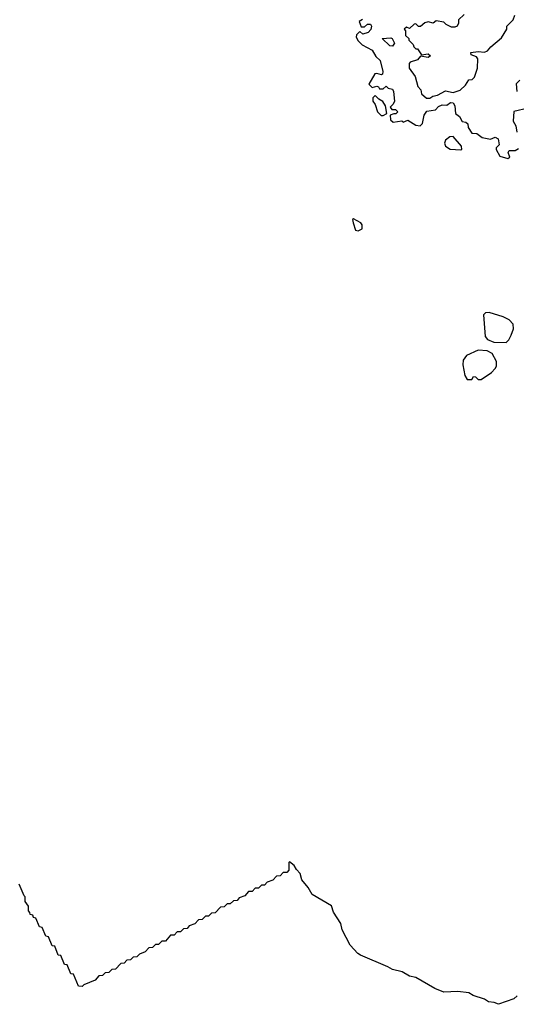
# Model space of a CAD drawing. Extents: x 2668140 to 2765664, y 823621 to 955240.
# Tile 127 of 256: x 2676164 to 2679350, y 866776 to 873086. Entities that reach past the tile are written whole.
import ezdxf

# ---------------------------------------------------------------- set-up
doc = ezdxf.new("R2010")
doc.units = 0

msp = doc.modelspace()

# ---------------------------------------------------------------- linework, layer by layer
at = {"layer": '0CON02XD'}
for points in [[(2678363, 873087), (2678342.5, 873075), (2678355, 873040), (2678375, 873040), (2678395, 873056.7), (2678415, 873057.5), (2678420, 873045), (2678416.2, 873023.8), (2678400, 873005), (2678365, 872992.5), (2678345, 873010), (2678325, 872990), (2678322.5, 872975), (2678335, 872950), (2678360, 872925), (2678425, 872890), (2678449.5, 872849.5), (2678476.2, 872825), (2678493.8, 872755), (2678492.5, 872737.5), (2678485, 872732.5), (2678455, 872741.2), (2678441.7, 872738.3), (2678403, 872673), (2678425, 872652.5), (2678455, 872660), (2678466.4, 872656.4), (2678473, 872643), (2678495, 872642.5), (2678515, 872660), (2678528.3, 872648.3), (2678555, 872640), (2678562.5, 872625), (2678567.5, 872565), (2678560, 872545), (2678540, 872525), (2678551.7, 872511.7), (2678575, 872510), (2678590, 872495), (2678576.7, 872483.3), (2678565, 872482.5), (2678540, 872475), (2678542.5, 872445), (2678560.5, 872430.5), (2678615, 872437.5), (2678625, 872430), (2678655, 872443.3), (2678705, 872410), (2678733, 872407), (2678748.8, 872421.2), (2678758.8, 872475), (2678775, 872500), (2678831.7, 872508.3), (2678850.7, 872529.3), (2678875, 872541.2), (2678905, 872538.8), (2678927.5, 872555), (2678945, 872553.8), (2678956.2, 872535), (2678960, 872485), (2678986.4, 872466.4), (2679003.6, 872433.6), (2679025, 872430), (2679038.8, 872418.8), (2679041.2, 872395), (2679065, 872360), (2679095.9, 872355.9), (2679130.7, 872330.7), (2679185, 872321.2), (2679215, 872332.5), (2679233, 872323), (2679240, 872285), (2679220, 872265), (2679220, 872255), (2679245, 872212.5), (2679295, 872197.5), (2679307.5, 872205), (2679297.5, 872235), (2679303, 872247), (2679341.7, 872248.3), (2679365, 872260)], [(2679015, 873120), (2678980, 873085), (2678980, 873065), (2678970, 873045), (2678955, 873037.5), (2678935, 873037.5), (2678900, 873055), (2678885, 873070), (2678835, 873080), (2678816.4, 873063.6), (2678785, 873072.5), (2678763, 873067), (2678735, 873042.5), (2678723, 873043), (2678705, 873060), (2678695, 873057.5), (2678665, 873030), (2678645, 873037.5), (2678630, 873025), (2678640, 873015), (2678640, 872985), (2678660, 872965), (2678660, 872955), (2678688.3, 872928.3), (2678691.7, 872911.7), (2678705, 872900), (2678715, 872900), (2678741.7, 872861.7), (2678785, 872866.7), (2678800, 872855), (2678783.9, 872843.9), (2678735, 872852.5), (2678715, 872830), (2678670, 872815), (2678662.5, 872805), (2678662.5, 872775), (2678701.7, 872721.7), (2678718.3, 872658.3), (2678737, 872637), (2678741.7, 872611.7), (2678773, 872583), (2678795, 872582.5), (2678815, 872596.7), (2678845, 872602.5), (2678895, 872630), (2678945, 872620), (2678990, 872635), (2679023, 872667), (2679045, 872700), (2679067, 872703), (2679081.7, 872718.3), (2679100, 872775), (2679103.3, 872835), (2679095, 872848.8), (2679060, 872860), (2679058.8, 872875), (2679105, 872882.9), (2679145, 872877.5), (2679165, 872887.5), (2679187, 872913), (2679255, 872970), (2679290, 873025), (2679290, 873045), (2679330, 873085), (2679340, 873115)], [(2678555, 872917.5), (2678539.3, 872919.3), (2678490, 872965), (2678545, 872970), (2678552.5, 872965), (2678567.5, 872935), (2678555, 872917.5)], [(2679371.7, 872698.3), (2679350, 872675), (2679352.5, 872625)], [(2678495, 872472.5), (2678520, 872485), (2678510, 872535), (2678493, 872563), (2678467, 872577), (2678445, 872600), (2678430, 872585), (2678430, 872565), (2678443.6, 872543.6), (2678460, 872495), (2678483, 872473), (2678495, 872472.5)], [(2679425, 872520), (2679335, 872497.5), (2679330, 872435), (2679347, 872407), (2679352.5, 872365)], [(2678995, 872252.5), (2679000, 872255), (2678997.5, 872275), (2678945, 872336.7), (2678924.1, 872335.9), (2678896.4, 872313.6), (2678890, 872295), (2678896.4, 872276.4), (2678925, 872256.7), (2678995, 872252.5)], [(2678335, 871732.5), (2678360, 871745), (2678361.7, 871771.7), (2678352.5, 871785), (2678305, 871810), (2678300, 871805), (2678303.3, 871785), (2678318.3, 871738.3), (2678335, 871732.5)], [(2679285, 871017.5), (2679302.5, 871035), (2679317.5, 871065), (2679332.5, 871105), (2679330, 871135), (2679305, 871162.5), (2679265, 871182.5), (2679175, 871210), (2679151.7, 871208.3), (2679140, 871195), (2679150, 871055), (2679165, 871037.5), (2679205, 871020), (2679285, 871017.5)], [(2679125, 870780), (2679190, 870825), (2679215, 870850), (2679222.5, 870865), (2679222.5, 870895), (2679195, 870947.5), (2679163, 870963), (2679105, 870967.5), (2679030, 870935), (2679010, 870905), (2679007.5, 870875), (2679020, 870805), (2679035, 870780), (2679065, 870780), (2679075, 870800), (2679088.3, 870798.3), (2679105, 870780), (2679125, 870780)], [(2679355, 866830), (2679335, 866812), (2679235, 866776), (2679207.6, 866787.6), (2679171.9, 866791.9), (2679145, 866809.2), (2679073.1, 866833.1), (2679045, 866850), (2678975, 866857.5), (2678884.2, 866854.2), (2678827.9, 866877.9), (2678705, 866948.6), (2678665, 866955.6), (2678617.5, 866985), (2678555, 866999.2), (2678525, 867017.1), (2678350.9, 867090.9), (2678332.6, 867102.6), (2678285, 867154), (2678233.2, 867253.2), (2678225, 867293.3), (2678177.5, 867367.5), (2678165, 867408), (2678039.7, 867479.7), (2678013.8, 867525), (2677972.9, 867572.9), (2677963.8, 867615), (2677939.2, 867639.2), (2677925, 867666.2), (2677895, 867690), (2677890, 867685), (2677890, 867635), (2677878.3, 867621.7), (2677855, 867620), (2677835, 867600), (2677811.7, 867598.3), (2677788.3, 867571.7), (2677751.7, 867558.3), (2677735, 867540), (2677715, 867540), (2677695, 867520), (2677675, 867520), (2677655, 867500), (2677631.7, 867498.3), (2677608.3, 867471.7), (2677571.7, 867458.3), (2677558.3, 867441.7), (2677535, 867440), (2677515, 867420), (2677495, 867420), (2677475, 867400), (2677451.7, 867398.3), (2677418.3, 867361.7), (2677395, 867360), (2677375, 867340), (2677355, 867340), (2677335, 867320), (2677311.7, 867318.3), (2677288.3, 867291.7), (2677251.7, 867278.3), (2677238.3, 867261.7), (2677215, 867260), (2677195, 867240), (2677175, 867240), (2677155, 867220), (2677131.7, 867218.3), (2677098.3, 867181.7), (2677075, 867180), (2677055, 867160), (2677035, 867160), (2677015, 867140), (2676991.7, 867138.3), (2676968.3, 867111.7), (2676931.7, 867098.3), (2676915, 867080), (2676891.7, 867078.3), (2676875, 867060), (2676851.7, 867058.3), (2676835, 867040), (2676811.7, 867038.3), (2676778.3, 867001.7), (2676755, 867000), (2676748.3, 866991.7)], [(2676748.3, 866991.7), (2676735, 866980), (2676711.7, 866978.3), (2676695, 866960), (2676671.7, 866958.3), (2676648.3, 866931.7), (2676575, 866900), (2676565, 866890), (2676541.7, 866891.7), (2676508.3, 866968.3), (2676491.7, 866971.7), (2676468.3, 867028.3), (2676451.7, 867031.7), (2676428.3, 867088.3), (2676411.7, 867091.7), (2676388.3, 867148.3), (2676371.7, 867151.7), (2676348.3, 867208.3), (2676331.7, 867211.7), (2676308.3, 867268.3), (2676291.7, 867271.7), (2676268.3, 867328.3), (2676251.7, 867331.7), (2676248.3, 867348.3), (2676231.7, 867351.7), (2676230, 867365), (2676220, 867375), (2676220, 867405), (2676200, 867435), (2676200, 867465), (2676191.7, 867471.7), (2676160, 867545)]]:
    msp.add_lwpolyline(points, dxfattribs=at)

doc.saveas('drawing.dxf')
